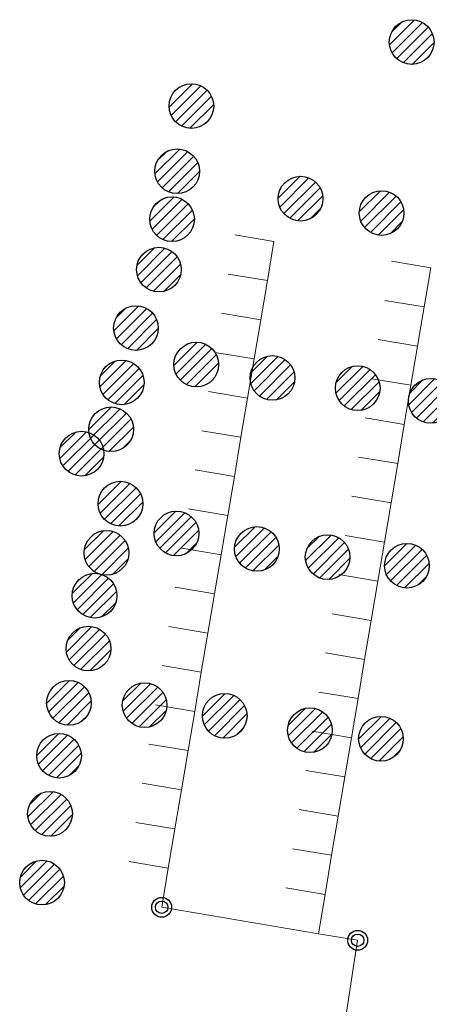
# Model space of a CAD drawing. Header units: metres. Extents: x 197355 to 199157, y 355772 to 356286.
# Tile 168 of 256: x 198039 to 198050, y 355883 to 355908. Entities that reach past the tile are written whole.
import ezdxf

# ---------------------------------------------------------------- set-up
doc = ezdxf.new("R2010")
doc.units = ezdxf.units.M
for name, color, linetype, lineweight in [('B-WE-KL-ET_LS_HULPSTUK_ENEXISNETBEHEERB.V.-S', 190, 'Continuous', 25), ('B-WE-KL-GAS_HULPSTUK_ENEXISNETBEHEERB.V.-S', 30, 'Continuous', 25), ('B-WE-KL-WATER_HULPSTUK_NVWATERLEIDINGMAATSCHAPPIJLIMBURG-S', 170, 'Continuous', 25), ('B-WE-KL-WATER_TRANSPORTLEIDING_NVWATERLEIDINGMAATSCHAPPIJLIMBURG-G', 170, 'KL-WATER-TR-N', 18)]:
    doc.layers.add(name, color=color, linetype=linetype, lineweight=lineweight)
doc.linetypes.add('KL-WATER-TR-N', pattern='A,7,-0.5,[168,NLCS.SHX,S=0.75,R=0,X=0.75,Y=0],-2,[168,NLCS.SHX,S=0.75,R=0,X=0.75,Y=0],-2', length=11.5)

# ---------------------------------------------------------------- blocks, each defined once
blk = doc.blocks.new('SKL-WTB_HULP_AANSLUITPUNT-SO')
h = blk.add_hatch()
h.set_pattern_fill('ANSI31', color=256, scale=3, style=0)
h.set_pattern_definition([(45, (-1.125, -63.49100416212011), (-0.2651650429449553, 0.2651650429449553), [])])
edge = h.paths.add_edge_path()
edge.add_arc((0, 0), 1.125, 0, 360)
at = {"linetype": 'Continuous'}
blk.add_circle((0, 0), 1.125, dxfattribs=at)
blk = doc.blocks.new('SKL-ET_HULP_AANSLUITPUNT-SO')
h = blk.add_hatch()
h.set_pattern_fill('ANSI31', color=256, scale=30, style=0)
h.set_pattern_definition([(45, (-11.25, -634.9100416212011), (-2.651650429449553, 2.651650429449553), [])])
edge = h.paths.add_edge_path()
edge.add_arc((0, 0), 11.25, 0, 360)
at = {"linetype": 'Continuous'}
blk.add_circle((0, 0), 11.25, dxfattribs=at)
blk = doc.blocks.new('SIE-WEG_AFVALBAK_TYPE_01')
for centre, radius in [((0, 0), 0.25), ((-2.384185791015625e-10, 0), 0.1558781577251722)]:
    blk.add_circle(centre, radius)

msp = doc.modelspace()

# ---------------------------------------------------------------- linework, layer by layer
at = {"layer": 'B-WE-KL-WATER_TRANSPORTLEIDING_NVWATERLEIDINGMAATSCHAPPIJLIMBURG-G', "ltscale": 0.5, "flags": 128}
for points in [[(198045.438, 355901.529), (198045.604, 355902.515), (198044.618, 355902.681)], [(198049.382, 355900.865), (198049.548, 355901.851), (198048.562, 355902.017)], [(198045.438, 355901.529), (198044.452, 355901.695)], [(198045.272, 355900.543), (198045.438, 355901.529)], [(198049.382, 355900.865), (198048.396, 355901.031)], [(198049.216, 355899.879), (198049.382, 355900.865)], [(198045.272, 355900.543), (198044.286, 355900.709)], [(198045.105, 355899.557), (198045.272, 355900.543)], [(198049.216, 355899.879), (198048.23, 355900.045)], [(198049.049, 355898.893), (198049.216, 355899.879)], [(198045.105, 355899.557), (198044.119, 355899.723)], [(198044.939, 355898.571), (198045.105, 355899.557)], [(198049.049, 355898.893), (198048.063, 355899.059)], [(198048.883, 355897.907), (198049.049, 355898.893)], [(198044.939, 355898.571), (198043.953, 355898.737)], [(198044.773, 355897.585), (198044.939, 355898.571)], [(198048.883, 355897.907), (198047.897, 355898.073)], [(198048.717, 355896.921), (198048.883, 355897.907)], [(198044.773, 355897.585), (198043.787, 355897.751)], [(198044.607, 355896.599), (198044.773, 355897.585)], [(198048.717, 355896.921), (198047.731, 355897.087)], [(198044.607, 355896.599), (198043.621, 355896.765)], [(198048.551, 355895.934), (198048.717, 355896.921)], [(198044.441, 355895.613), (198044.607, 355896.599)], [(198048.551, 355895.934), (198047.565, 355896.101)], [(198044.441, 355895.613), (198043.455, 355895.779)], [(198048.385, 355894.948), (198048.551, 355895.934)], [(198044.275, 355894.627), (198044.441, 355895.613)], [(198048.385, 355894.948), (198047.399, 355895.114)], [(198044.275, 355894.627), (198043.288, 355894.793)], [(198048.219, 355893.962), (198048.385, 355894.948)], [(198044.108, 355893.64), (198044.275, 355894.627)], [(198048.219, 355893.962), (198047.233, 355894.128)], [(198044.108, 355893.64), (198043.122, 355893.807)], [(198048.052, 355892.976), (198048.219, 355893.962)], [(198043.942, 355892.654), (198044.108, 355893.64)], [(198048.052, 355892.976), (198047.066, 355893.142)], [(198043.942, 355892.654), (198042.956, 355892.821)], [(198047.886, 355891.99), (198048.052, 355892.976)], [(198043.776, 355891.668), (198043.942, 355892.654)], [(198047.886, 355891.99), (198046.9, 355892.156)], [(198043.776, 355891.668), (198042.79, 355891.835)], [(198047.72, 355891.004), (198047.886, 355891.99)], [(198043.61, 355890.682), (198043.776, 355891.668)], [(198047.72, 355891.004), (198046.734, 355891.17)], [(198043.61, 355890.682), (198042.624, 355890.848)], [(198047.554, 355890.018), (198047.72, 355891.004)], [(198043.444, 355889.696), (198043.61, 355890.682)], [(198047.554, 355890.018), (198046.568, 355890.184)], [(198043.444, 355889.696), (198042.458, 355889.862)], [(198047.388, 355889.032), (198047.554, 355890.018)], [(198043.278, 355888.71), (198043.444, 355889.696)], [(198047.388, 355889.032), (198046.402, 355889.198)], [(198043.278, 355888.71), (198042.291, 355888.876)], [(198047.222, 355888.046), (198047.388, 355889.032)], [(198043.111, 355887.724), (198043.278, 355888.71)], [(198047.222, 355888.046), (198046.236, 355888.212)], [(198043.111, 355887.724), (198042.125, 355887.89)], [(198047.055, 355887.06), (198047.222, 355888.046)], [(198042.945, 355886.738), (198043.111, 355887.724)], [(198047.055, 355887.06), (198046.069, 355887.226)], [(198042.945, 355886.738), (198041.959, 355886.904)], [(198046.889, 355886.073), (198047.055, 355887.06)], [(198042.779, 355885.752), (198042.945, 355886.738)], [(198046.889, 355886.073), (198045.903, 355886.24)], [(198046.723, 355885.087), (198046.889, 355886.073)], [(198046.723, 355885.087), (198042.779, 355885.752)], [(198046.302, 355875.728), (198046.31, 355875.777), (198046.332, 355875.926), (198047.256, 355881.955), (198047.71, 355884.921)], [(198047.71, 355884.921), (198046.723, 355885.087)]]:
    msp.add_lwpolyline(points, dxfattribs=at)

# ---------------------------------------------------------------- block references
at = {"layer": 'B-WE-KL-ET_LS_HULPSTUK_ENEXISNETBEHEERB.V.-S', "xscale": 0.05, "yscale": 0.05, "zscale": 0.05}
for p in [(198049.069, 355907.535), (198046.272, 355903.592), (198048.312, 355903.23), (198043.648, 355899.416), (198045.567, 355899.078), (198047.711, 355898.821), (198049.55, 355898.501), (198043.151, 355895.163), (198045.174, 355894.773), (198046.954, 355894.567), (198048.949, 355894.351), (198042.349, 355890.841), (198044.365, 355890.572), (198046.509, 355890.21), (198048.296, 355889.994)]:
    msp.add_blockref('SKL-ET_HULP_AANSLUITPUNT-SO', p, dxfattribs=at)
at = {"layer": 'B-WE-KL-GAS_HULPSTUK_ENEXISNETBEHEERB.V.-S', "xscale": 0.5, "yscale": 0.5, "zscale": 0.5}
for p in [(198043.526, 355905.924), (198043.168, 355904.282), (198043.04, 355903.075), (198042.709, 355901.806), (198042.131, 355900.335), (198041.774, 355898.966), (198041.507, 355897.785), (198040.763, 355897.172), (198041.741, 355895.913), (198041.39, 355894.675), (198041.09, 355893.597), (198040.937, 355892.265), (198040.446, 355890.899), (198040.196, 355889.568), (198039.969, 355888.105), (198039.769, 355886.374)]:
    msp.add_blockref('SKL-WTB_HULP_AANSLUITPUNT-SO', p, dxfattribs=at)
at = {"layer": 'B-WE-KL-WATER_HULPSTUK_NVWATERLEIDINGMAATSCHAPPIJLIMBURG-S'}
for p in [(198042.779, 355885.752), (198047.71, 355884.921)]:
    msp.add_blockref('SIE-WEG_AFVALBAK_TYPE_01', p, dxfattribs=at)

doc.saveas('drawing.dxf')
